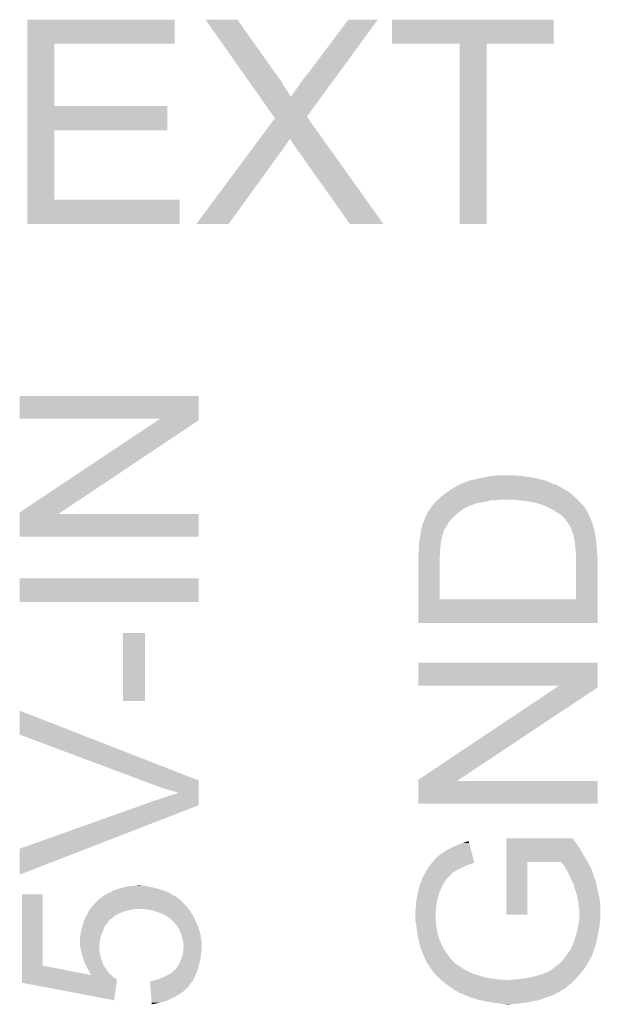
# Model space of a CAD drawing. Extents: x -9 to 122, y -9 to 65.
# Tile 6 of 256: x 12.74 to 16.44, y -1.81 to 4.46. Entities that reach past the tile are written whole.
import ezdxf

# ---------------------------------------------------------------- set-up
doc = ezdxf.new("R2010")
doc.units = 0
doc.layers.add('CLICKER_4_FOR_R7FA4M2A_V100_GTO', color=12, linetype='CONTINUOUS')

msp = doc.modelspace()

# ---------------------------------------------------------------- linework, layer by layer
at = {"layer": 'CLICKER_4_FOR_R7FA4M2A_V100_GTO'}
for points in [[(12.788918, 4.30276), (12.78892, 4.455138), (13.728678, 4.30276), (13.7287, 4.455138)], [(12.78892, 4.455138), (12.788922, 4.45516), (13.7287, 4.455138), (12.788922, 4.45516)], [(13.924328, 4.455152), (13.924322, 4.45516), (14.127484, 4.455152), (13.924322, 4.45516)], [(14.158704, 4.122416), (13.924328, 4.455152), (14.3637, 4.122416), (14.127484, 4.455152)], [(14.57452, 4.10972), (14.83358, 4.455124), (14.768532, 4.10972), (15.021534, 4.455124)], [(14.83358, 4.455124), (14.833608, 4.45516), (15.021534, 4.455124), (14.833608, 4.45516)], [(15.113, 4.302782), (15.11302, 4.455138), (16.141678, 4.302782), (16.1417, 4.455138)], [(15.11302, 4.455138), (15.113022, 4.45516), (16.1417, 4.455138), (15.113022, 4.45516)], [(12.788912, 3.90652), (12.788918, 4.302738), (12.961642, 3.90652), (12.96162, 4.302738)], [(12.788918, 4.302738), (12.788918, 4.30276), (12.96162, 4.302738), (13.728678, 4.30276)], [(15.542238, 4.30276), (15.113, 4.302782), (16.141678, 4.30276), (16.141678, 4.302782)], [(15.54224, 4.302738), (15.542238, 4.30276), (15.71498, 4.302738), (16.141678, 4.30276)], [(15.54226, 3.154702), (15.54224, 4.302738), (15.714958, 3.154702), (15.71498, 4.302738)], [(14.160494, 4.119874), (14.158704, 4.122416), (14.363714, 4.119874), (14.3637, 4.122416)], [(14.162284, 4.117334), (14.160494, 4.119874), (14.368782, 4.117334), (14.363714, 4.119874)], [(14.165858, 4.11226), (14.162284, 4.117334), (14.371322, 4.11226), (14.368782, 4.117334)], [(14.171228, 4.104638), (14.165858, 4.11226), (14.378942, 4.104638), (14.371322, 4.11226)], [(14.183748, 4.086862), (14.171228, 4.104638), (14.3891, 4.086862), (14.378942, 4.104638)], [(14.199852, 4.064), (14.183748, 4.086862), (14.406882, 4.064), (14.3891, 4.086862)], [(14.53134, 4.05638), (14.55166, 4.08178), (14.72946, 4.05638), (14.748066, 4.08178)], [(14.55166, 4.08178), (14.57452, 4.10972), (14.748066, 4.08178), (14.768532, 4.10972)], [(14.219534, 4.036058), (14.199852, 4.064), (14.422122, 4.036058), (14.406882, 4.064)], [(14.237422, 4.010662), (14.219534, 4.036058), (14.4399, 4.010662), (14.422122, 4.036058)], [(14.49832, 4.00812), (14.51356, 4.02844), (14.69411, 4.00812), (14.708994, 4.02844)], [(14.51356, 4.02844), (14.53134, 4.05638), (14.708994, 4.02844), (14.72946, 4.05638)], [(14.255316, 3.98526), (14.237422, 4.010662), (14.45514, 3.98526), (14.4399, 4.010662)], [(14.269614, 3.96496), (14.255316, 3.98526), (14.46786, 3.96496), (14.45514, 3.98526)], [(14.359096, 3.837926), (14.269614, 3.96496), (14.569448, 3.837926), (14.662498, 3.96496)], [(14.46786, 3.96496), (14.47038, 3.96748), (14.662498, 3.96496), (14.664342, 3.96748)], [(14.47038, 3.96748), (14.48562, 3.99034), (14.664342, 3.96748), (14.681088, 3.99034)], [(14.48562, 3.99034), (14.49832, 4.00812), (14.681088, 3.99034), (14.69411, 4.00812)], [(12.78891, 3.75158), (12.788912, 3.906498), (13.680418, 3.75158), (13.68044, 3.906498)], [(12.788912, 3.906498), (12.788912, 3.90652), (13.68044, 3.906498), (12.961642, 3.90652)], [(14.268036, 3.6957), (14.366232, 3.827794), (14.670956, 3.6957), (14.57668, 3.827794)], [(14.366232, 3.827794), (14.359096, 3.837926), (14.57668, 3.827794), (14.569448, 3.837926)], [(12.788902, 3.30962), (12.78891, 3.751558), (12.961642, 3.30962), (12.96162, 3.751558)], [(12.78891, 3.751558), (12.78891, 3.75158), (12.96162, 3.751558), (13.680418, 3.75158)], [(14.220832, 3.6322), (14.241602, 3.66014), (14.41704, 3.6322), (14.43736, 3.66014)], [(14.241602, 3.66014), (14.252932, 3.67538), (14.43736, 3.66014), (14.447522, 3.67538)], [(14.252932, 3.67538), (14.262374, 3.688082), (14.447522, 3.67538), (14.45514, 3.688082)], [(14.262374, 3.688082), (14.26803, 3.695692), (14.45514, 3.688082), (14.460216, 3.695692)], [(14.26803, 3.695692), (14.268036, 3.6957), (14.460216, 3.695692), (14.46275, 3.6957)], [(14.48054, 3.66776), (14.46275, 3.6957), (14.690896, 3.66776), (14.670956, 3.6957)], [(14.49832, 3.64236), (14.48054, 3.66776), (14.709024, 3.64236), (14.690896, 3.66776)], [(14.505938, 3.632202), (14.49832, 3.64236), (14.716274, 3.632202), (14.709024, 3.64236)], [(13.865886, 3.154716), (14.20195, 3.6068), (14.071616, 3.154716), (14.39926, 3.6068)], [(14.20195, 3.6068), (14.209504, 3.61696), (14.39926, 3.6068), (14.40688, 3.61696)], [(14.209504, 3.61696), (14.220832, 3.6322), (14.40688, 3.61696), (14.41704, 3.6322)], [(14.50848, 3.624584), (14.505938, 3.632202), (14.72171, 3.624584), (14.716274, 3.632202)], [(14.516098, 3.616962), (14.50848, 3.624584), (14.72715, 3.616962), (14.72171, 3.624584)], [(14.843756, 3.154688), (14.516098, 3.616962), (15.057074, 3.154688), (14.72715, 3.616962)], [(12.7889, 3.154702), (12.788902, 3.309598), (13.759158, 3.154702), (13.75918, 3.309598)], [(12.788902, 3.309598), (12.788902, 3.30962), (13.75918, 3.309598), (12.961642, 3.30962)], [(13.759158, 3.15468), (12.7889, 3.154702), (13.759158, 3.15468), (13.759158, 3.154702)], [(14.07159, 3.15468), (13.865886, 3.154716), (14.07159, 3.15468), (14.071616, 3.154716)], [(15.057078, 3.15468), (15.057074, 3.154688), (15.057078, 3.15468), (14.843756, 3.154688)], [(15.714958, 3.15468), (15.54226, 3.154702), (15.714958, 3.15468), (15.714958, 3.154702)], [(12.74064, 1.915182), (12.74066, 2.059918), (13.881092, 1.915182), (13.8811, 2.059918)], [(12.74066, 2.059918), (12.740662, 2.05994), (13.8811, 2.059918), (12.740662, 2.05994)], [(13.637188, 1.91516), (12.74064, 1.915182), (13.881092, 1.91516), (13.881092, 1.915182)], [(12.740648, 1.318264), (13.62192, 1.904996), (13.002314, 1.318264), (13.881092, 1.904996)], [(13.62192, 1.904996), (13.637188, 1.91516), (13.881092, 1.904996), (13.881092, 1.91516)], [(15.55532, 1.501138), (15.572744, 1.50876), (16.13408, 1.501138), (16.116934, 1.50876)], [(15.572744, 1.50876), (15.575286, 1.508766), (16.116934, 1.50876), (16.116922, 1.508766)], [(15.575286, 1.508766), (15.577824, 1.5113), (16.116922, 1.508766), (16.11122, 1.5113)], [(15.577824, 1.5113), (15.58544, 1.513838), (16.11122, 1.5113), (16.105298, 1.513838)], [(15.58544, 1.513838), (15.595602, 1.51638), (16.105298, 1.513838), (16.099366, 1.51638)], [(15.595602, 1.51638), (15.600682, 1.51892), (16.099366, 1.51638), (16.093438, 1.51892)], [(15.600682, 1.51892), (15.605758, 1.521458), (16.093438, 1.51892), (16.085822, 1.521458)], [(15.605758, 1.521458), (15.605762, 1.52146), (16.085822, 1.521458), (16.080746, 1.52146)], [(15.605762, 1.52146), (15.620964, 1.523994), (16.080746, 1.52146), (16.078206, 1.523994)], [(15.620964, 1.523994), (15.621, 1.524), (16.078206, 1.523994), (16.075662, 1.524)], [(15.621, 1.524), (15.6337, 1.52654), (16.075662, 1.524), (16.066138, 1.52654)], [(15.6337, 1.52654), (15.65402, 1.53162), (16.066138, 1.52654), (16.047086, 1.53162)], [(15.65402, 1.53162), (15.66291, 1.53416), (16.047086, 1.53162), (16.03756, 1.53416)], [(15.66291, 1.53416), (15.671802, 1.5367), (16.03756, 1.53416), (16.024014, 1.5367)], [(15.671802, 1.5367), (15.692118, 1.53924), (16.024014, 1.5367), (16.010466, 1.53924)], [(15.692118, 1.53924), (15.703548, 1.54178), (16.010466, 1.53924), (15.996918, 1.54178)], [(15.703548, 1.54178), (15.72641, 1.54686), (15.996918, 1.54178), (15.95882, 1.54686)], [(15.72641, 1.54686), (15.737842, 1.5494), (15.95882, 1.54686), (15.94104, 1.5494)], [(15.737842, 1.5494), (15.76324, 1.55194), (15.94104, 1.5494), (15.92326, 1.55194)], [(15.76324, 1.55194), (15.788638, 1.55448), (15.92326, 1.55194), (15.89278, 1.55448)], [(15.4505, 1.437638), (15.46097, 1.445254), (16.250922, 1.437638), (16.243306, 1.445254)], [(15.46097, 1.445254), (15.46098, 1.44526), (16.243306, 1.445254), (16.240764, 1.44526)], [(15.46098, 1.44526), (15.486656, 1.463038), (16.240764, 1.44526), (16.215362, 1.463038)], [(15.486656, 1.463038), (15.493998, 1.46812), (16.215362, 1.463038), (16.206046, 1.46812)], [(15.493998, 1.46812), (15.532102, 1.49098), (16.206046, 1.46812), (16.16414, 1.49098)], [(15.532102, 1.49098), (15.537908, 1.49352), (16.16414, 1.49098), (16.159482, 1.49352)], [(15.537908, 1.49352), (15.55532, 1.501138), (16.159482, 1.49352), (16.13408, 1.501138)], [(15.38224, 1.37668), (15.38732, 1.38176), (15.651482, 1.37668), (15.68196, 1.38176)], [(15.38732, 1.38176), (15.389012, 1.3843), (15.68196, 1.38176), (15.6972, 1.3843)], [(15.389012, 1.3843), (15.392402, 1.389382), (15.6972, 1.3843), (15.72007, 1.389382)], [(15.392402, 1.389382), (15.398326, 1.39446), (15.72007, 1.389382), (15.742922, 1.39446)], [(15.398326, 1.39446), (15.401288, 1.397), (15.7607, 1.39446), (15.78102, 1.397)], [(15.401288, 1.397), (15.404252, 1.39954), (15.78102, 1.397), (15.798802, 1.39954)], [(15.404252, 1.39954), (15.41018, 1.40462), (16.2941, 1.39954), (16.28902, 1.40462)], [(15.41018, 1.40462), (15.421612, 1.414782), (16.28902, 1.40462), (16.278858, 1.414782)], [(15.421612, 1.414782), (15.433038, 1.424938), (16.278858, 1.414782), (16.266672, 1.424938)], [(15.433038, 1.424938), (15.436532, 1.42748), (16.266672, 1.424938), (16.26362, 1.42748)], [(15.436532, 1.42748), (15.4505, 1.437638), (16.26362, 1.42748), (16.250922, 1.437638)], [(15.93088, 1.39446), (15.8877, 1.39954), (16.29918, 1.39446), (16.2941, 1.39954)], [(15.96898, 1.38938), (15.93088, 1.39446), (16.30426, 1.38938), (16.29918, 1.39446)], [(16.002, 1.3843), (15.96898, 1.38938), (16.30934, 1.3843), (16.30426, 1.38938)], [(16.0274, 1.37922), (16.002, 1.3843), (16.31442, 1.37922), (16.30934, 1.3843)], [(16.037558, 1.37668), (16.0274, 1.37922), (16.31696, 1.37668), (16.31442, 1.37922)], [(12.740646, 1.3081), (12.740648, 1.318264), (12.987092, 1.3081), (13.002314, 1.318264)], [(15.330514, 1.30048), (15.340214, 1.31826), (15.51686, 1.30048), (15.53718, 1.31826)], [(15.340214, 1.31826), (15.3416, 1.3208), (15.53718, 1.31826), (15.540228, 1.3208)], [(15.3416, 1.3208), (15.348064, 1.33096), (15.540228, 1.3208), (15.552422, 1.33096)], [(15.348064, 1.33096), (15.349684, 1.333504), (15.552422, 1.33096), (15.560042, 1.333504)], [(15.349684, 1.333504), (15.35453, 1.34112), (15.560042, 1.333504), (15.567666, 1.34112)], [(15.35453, 1.34112), (15.354532, 1.341122), (15.567666, 1.34112), (15.570204, 1.341122)], [(15.354532, 1.341122), (15.35938, 1.34874), (15.570204, 1.341122), (15.583534, 1.34874)], [(15.35938, 1.34874), (15.361412, 1.35128), (15.583534, 1.34874), (15.58798, 1.35128)], [(15.361412, 1.35128), (15.36954, 1.36144), (15.58798, 1.35128), (15.608302, 1.36144)], [(15.36954, 1.36144), (15.3797, 1.37414), (15.608302, 1.36144), (15.644284, 1.37414)], [(15.3797, 1.37414), (15.38224, 1.37668), (15.644284, 1.37414), (15.651482, 1.37668)], [(16.052804, 1.3716), (16.037558, 1.37668), (16.32204, 1.3716), (16.31696, 1.37668)], [(16.057886, 1.371594), (16.052804, 1.3716), (16.322046, 1.371594), (16.32204, 1.3716)], [(16.060426, 1.36906), (16.057886, 1.371594), (16.32458, 1.36906), (16.322046, 1.371594)], [(16.062964, 1.369058), (16.060426, 1.36906), (16.324582, 1.369058), (16.32458, 1.36906)], [(16.075158, 1.363978), (16.062964, 1.369058), (16.32966, 1.363978), (16.324582, 1.369058)], [(16.09344, 1.35636), (16.075158, 1.363978), (16.335374, 1.35636), (16.32966, 1.363978)], [(16.12138, 1.34366), (16.09344, 1.35636), (16.344898, 1.34366), (16.335374, 1.35636)], [(16.121388, 1.343656), (16.12138, 1.34366), (16.3449, 1.343656), (16.344898, 1.34366)], [(16.129858, 1.338574), (16.121388, 1.343656), (16.344906, 1.338574), (16.3449, 1.343656)], [(16.138318, 1.333498), (16.129858, 1.338574), (16.349982, 1.333498), (16.344906, 1.338574)], [(16.14678, 1.32842), (16.138318, 1.333498), (16.35303, 1.32842), (16.349982, 1.333498)], [(16.158972, 1.3208), (16.14678, 1.32842), (16.3576, 1.3208), (16.35303, 1.32842)], [(16.1671, 1.31572), (16.158972, 1.3208), (16.36014, 1.31572), (16.3576, 1.3208)], [(12.74064, 1.163342), (12.740646, 1.308078), (13.881078, 1.163342), (13.8811, 1.308078)], [(12.740646, 1.308078), (12.740646, 1.3081), (13.8811, 1.308078), (12.987092, 1.3081)], [(15.306042, 1.242062), (15.311684, 1.25476), (15.465598, 1.242062), (15.47368, 1.25476)], [(15.311684, 1.25476), (15.3162, 1.26492), (15.47368, 1.25476), (15.481808, 1.26492)], [(15.3162, 1.26492), (15.32174, 1.28016), (15.481808, 1.26492), (15.494, 1.28016)], [(15.32174, 1.28016), (15.32636, 1.292862), (15.494, 1.28016), (15.508288, 1.292862)], [(15.32636, 1.292862), (15.330514, 1.30048), (15.508288, 1.292862), (15.51686, 1.30048)], [(16.18488, 1.305558), (16.1671, 1.31572), (16.365222, 1.305558), (16.36014, 1.31572)], [(16.202666, 1.28778), (16.18488, 1.305558), (16.37411, 1.28778), (16.365222, 1.305558)], [(16.205204, 1.287772), (16.202666, 1.28778), (16.374114, 1.287772), (16.37411, 1.28778)], [(16.207016, 1.285238), (16.205204, 1.287772), (16.37538, 1.285238), (16.374114, 1.287772)], [(16.2179, 1.27), (16.207016, 1.285238), (16.38046, 1.27), (16.37538, 1.285238)], [(16.224252, 1.26238), (16.2179, 1.27), (16.383, 1.26238), (16.38046, 1.27)], [(16.230602, 1.254758), (16.224252, 1.26238), (16.385772, 1.254758), (16.383, 1.26238)], [(16.24076, 1.23698), (16.230602, 1.254758), (16.392236, 1.23698), (16.385772, 1.254758)], [(15.294726, 1.186184), (15.29611, 1.193804), (15.43812, 1.186184), (15.438122, 1.193804)], [(15.29611, 1.193804), (15.297034, 1.19888), (15.438122, 1.193804), (15.44066, 1.19888)], [(15.297034, 1.19888), (15.29842, 1.206502), (15.44066, 1.19888), (15.444816, 1.206502)], [(15.29842, 1.206502), (15.298424, 1.216666), (15.444816, 1.206502), (15.45036, 1.216666)], [(15.298424, 1.216666), (15.3035, 1.224284), (15.45036, 1.216666), (15.454516, 1.224284)], [(15.3035, 1.224284), (15.303862, 1.22682), (15.454516, 1.224284), (15.4559, 1.22682)], [(15.303862, 1.22682), (15.306042, 1.242062), (15.4559, 1.22682), (15.465598, 1.242062)], [(16.242454, 1.23444), (16.24076, 1.23698), (16.393158, 1.23444), (16.392236, 1.23698)], [(16.25092, 1.22174), (16.242454, 1.23444), (16.396624, 1.22174), (16.393158, 1.23444)], [(16.256, 1.2065), (16.25092, 1.22174), (16.40078, 1.2065), (16.396624, 1.22174)], [(16.256002, 1.206498), (16.256, 1.2065), (16.40078, 1.206498), (16.40078, 1.2065)], [(16.257018, 1.203956), (16.256002, 1.206498), (16.400782, 1.203956), (16.40078, 1.206498)], [(16.26108, 1.193802), (16.257018, 1.203956), (16.405858, 1.193802), (16.400782, 1.203956)], [(16.261084, 1.193796), (16.26108, 1.193802), (16.40586, 1.193796), (16.405858, 1.193802)], [(16.263624, 1.186178), (16.261084, 1.193796), (16.40586, 1.186178), (16.40586, 1.193796)], [(13.881078, 1.16332), (12.74064, 1.163342), (13.881078, 1.16332), (13.881078, 1.163342)], [(15.28445, 1.122682), (15.28826, 1.14554), (15.42288, 1.122682), (15.427036, 1.14554)], [(15.28826, 1.14554), (15.28904, 1.15062), (15.427036, 1.14554), (15.42796, 1.15062)], [(15.28904, 1.15062), (15.292166, 1.170938), (15.42796, 1.15062), (15.43304, 1.170938)], [(15.292166, 1.170938), (15.29334, 1.17856), (15.43304, 1.170938), (15.435578, 1.17856)], [(15.29334, 1.17856), (15.294726, 1.186184), (15.435578, 1.17856), (15.43812, 1.186184)], [(16.266162, 1.183636), (16.263624, 1.186178), (16.40586, 1.183636), (16.40586, 1.186178)], [(16.267686, 1.176018), (16.266162, 1.183636), (16.40586, 1.176018), (16.40586, 1.183636)], [(16.27124, 1.15824), (16.267686, 1.176018), (16.409812, 1.15824), (16.40586, 1.176018)], [(16.272088, 1.153158), (16.27124, 1.15824), (16.41094, 1.153158), (16.409812, 1.15824)], [(16.27632, 1.127762), (16.272088, 1.153158), (16.41348, 1.127762), (16.41094, 1.153158)], [(15.28064, 1.05156), (15.282332, 1.07188), (15.4178, 1.05156), (15.4178, 1.07188)], [(15.282332, 1.07188), (15.28318, 1.082038), (15.4178, 1.07188), (15.41925, 1.082038)], [(15.28318, 1.115062), (15.28445, 1.122682), (15.422292, 1.115062), (15.42288, 1.122682)], [(15.28318, 1.08966), (15.28318, 1.115062), (15.42034, 1.08966), (15.422292, 1.115062)], [(15.28318, 1.082038), (15.28318, 1.08966), (15.41925, 1.082038), (15.42034, 1.08966)], [(16.276322, 1.12776), (16.27632, 1.127762), (16.41348, 1.12776), (16.41348, 1.127762)], [(16.2814, 1.07188), (16.276322, 1.12776), (16.41778, 1.07188), (16.41348, 1.12776)], [(16.282418, 1.06172), (16.2814, 1.07188), (16.41856, 1.06172), (16.41778, 1.07188)], [(15.280642, 1.049022), (15.28064, 1.05156), (15.4178, 1.049022), (15.4178, 1.05156)], [(15.280642, 1.028698), (15.280642, 1.049022), (15.41526, 1.028698), (15.4178, 1.049022)], [(15.280654, 0.764562), (15.280642, 1.028698), (15.41526, 0.764562), (15.41526, 1.028698)], [(16.28394, 1.046482), (16.282418, 1.06172), (16.419576, 1.046482), (16.41856, 1.06172)], [(16.283918, 0.76454), (16.283938, 1.023622), (16.421086, 0.76454), (16.4211, 1.023622)], [(16.283938, 1.023622), (16.28394, 1.046482), (16.4211, 1.023622), (16.419576, 1.046482)], [(12.74064, 0.746782), (12.74066, 0.899138), (13.881078, 0.746782), (13.8811, 0.899138)], [(12.74066, 0.899138), (12.740662, 0.89916), (13.8811, 0.899138), (12.740662, 0.89916)], [(15.280654, 0.76454), (15.280654, 0.764562), (16.283918, 0.76454), (15.41526, 0.764562)], [(15.28066, 0.614682), (15.280654, 0.76454), (16.421078, 0.614682), (16.421086, 0.76454)], [(13.881078, 0.74676), (12.74064, 0.746782), (13.881078, 0.74676), (13.881078, 0.746782)], [(16.421078, 0.61468), (15.28066, 0.614682), (16.421078, 0.61468), (16.421078, 0.614682)], [(13.3985, 0.116862), (13.39852, 0.551158), (13.538178, 0.116862), (13.5382, 0.551158)], [(13.39852, 0.551158), (13.398522, 0.55118), (13.5382, 0.551158), (13.398522, 0.55118)], [(15.28064, 0.215922), (15.28066, 0.360658), (16.421092, 0.215922), (16.4211, 0.360658)], [(15.28066, 0.360658), (15.280662, 0.36068), (16.4211, 0.360658), (15.280662, 0.36068)], [(16.177188, 0.2159), (15.28064, 0.215922), (16.421092, 0.2159), (16.421092, 0.215922)], [(15.280648, -0.383536), (16.158186, 0.203196), (15.538558, -0.383536), (16.421092, 0.203196)], [(16.158186, 0.203196), (16.177188, 0.2159), (16.421092, 0.203196), (16.421092, 0.2159)], [(13.538178, 0.11684), (13.3985, 0.116862), (13.538178, 0.11684), (13.538178, 0.116862)], [(12.74064, -0.096504), (12.74067, 0.055868), (13.1316, -0.096504), (12.74067, 0.055868)], [(13.521216, -0.388636), (12.74064, -0.096504), (13.8811, -0.388636), (13.1316, -0.096504)], [(13.56868, -0.4064), (13.521216, -0.388636), (13.881098, -0.4064), (13.8811, -0.388636)], [(13.60424, -0.4191), (13.56868, -0.4064), (13.881096, -0.4191), (13.881098, -0.4064)], [(13.63726, -0.4318), (13.60424, -0.4191), (13.881096, -0.4318), (13.881096, -0.4191)], [(13.66774, -0.44196), (13.63726, -0.4318), (13.881094, -0.44196), (13.881096, -0.4318)], [(15.28064, -0.535918), (15.280646, -0.391182), (16.421078, -0.535918), (16.4211, -0.391182)], [(15.280646, -0.39116), (15.280648, -0.383536), (15.527092, -0.39116), (15.538558, -0.383536)], [(15.280646, -0.391182), (15.280646, -0.39116), (16.4211, -0.391182), (15.527092, -0.39116)], [(13.62964, -0.508002), (13.65758, -0.49784), (13.881088, -0.508002), (13.88109, -0.49784)], [(13.65758, -0.49784), (13.68806, -0.48768), (13.88109, -0.49784), (13.88109, -0.48768)], [(13.69568, -0.44958), (13.66774, -0.44196), (13.881094, -0.44958), (13.881094, -0.44196)], [(13.68806, -0.48768), (13.753952, -0.46736), (13.88109, -0.48768), (13.881092, -0.46736)], [(13.72108, -0.4572), (13.69568, -0.44958), (13.881092, -0.4572), (13.881094, -0.44958)], [(13.738858, -0.462278), (13.72108, -0.4572), (13.881092, -0.462278), (13.881092, -0.4572)], [(13.749016, -0.467358), (13.738858, -0.462278), (13.881092, -0.467358), (13.881092, -0.462278)], [(13.753952, -0.46736), (13.749016, -0.467358), (13.881092, -0.46736), (13.881092, -0.467358)], [(12.740656, -0.822956), (13.518704, -0.546104), (13.16663, -0.822956), (13.881086, -0.546104)], [(13.518704, -0.546104), (13.568684, -0.52832), (13.881086, -0.546104), (13.881086, -0.52832)], [(13.568684, -0.52832), (13.571226, -0.528314), (13.881086, -0.52832), (13.881086, -0.528314)], [(13.571226, -0.528314), (13.573764, -0.525778), (13.881086, -0.528314), (13.881086, -0.525778)], [(13.573764, -0.525778), (13.578842, -0.52324), (13.881086, -0.525778), (13.881088, -0.52324)], [(13.578842, -0.52324), (13.59408, -0.518162), (13.881088, -0.52324), (13.881088, -0.518162)], [(13.59408, -0.518162), (13.604238, -0.51562), (13.881088, -0.518162), (13.881088, -0.51562)], [(13.604238, -0.51562), (13.62964, -0.508002), (13.881088, -0.51562), (13.881088, -0.508002)], [(16.421078, -0.53594), (15.28064, -0.535918), (16.421078, -0.53594), (16.421078, -0.535918)], [(15.48892, -0.81788), (15.52194, -0.80264), (15.611868, -0.81788), (15.60792, -0.80264)], [(15.52194, -0.80264), (15.560038, -0.7874), (15.60792, -0.80264), (15.603972, -0.7874)], [(15.560038, -0.7874), (15.600686, -0.774722), (15.603972, -0.7874), (15.600686, -0.774722)], [(15.839458, -0.828038), (15.83946, -0.79756), (16.311878, -0.828038), (16.29156, -0.79756)], [(15.83946, -0.756926), (15.839462, -0.75692), (16.261086, -0.756926), (15.839462, -0.75692)], [(15.83946, -0.75946), (15.83946, -0.756926), (16.26362, -0.75946), (16.261086, -0.756926)], [(15.83946, -0.762), (15.83946, -0.75946), (16.26616, -0.762), (16.26362, -0.75946)], [(15.83946, -0.77724), (15.83946, -0.762), (16.27632, -0.77724), (16.26616, -0.762)], [(15.83946, -0.79756), (15.83946, -0.77724), (16.29156, -0.79756), (16.27632, -0.77724)], [(12.74064, -0.988028), (12.740656, -0.822956), (12.74064, -0.988028), (13.16663, -0.822956)], [(15.387322, -0.886458), (15.415262, -0.863596), (15.629632, -0.886458), (15.62371, -0.863596)], [(15.415262, -0.863596), (15.417806, -0.858518), (15.62371, -0.863596), (15.622394, -0.858518)], [(15.417806, -0.858518), (15.427962, -0.853438), (15.622394, -0.858518), (15.621078, -0.853438)], [(15.427962, -0.853438), (15.4432, -0.84328), (15.621078, -0.853438), (15.618448, -0.84328)], [(15.4432, -0.84328), (15.46352, -0.830582), (15.618448, -0.84328), (15.615158, -0.830582)], [(15.46352, -0.830582), (15.48892, -0.81788), (15.615158, -0.830582), (15.611868, -0.81788)], [(15.839454, -0.9017), (15.839456, -0.8636), (16.35506, -0.9017), (16.3322, -0.8636)], [(15.839456, -0.8636), (15.839458, -0.828038), (16.3322, -0.8636), (16.311878, -0.828038)], [(15.33906, -0.94996), (15.34668, -0.93726), (15.54226, -0.94996), (15.570834, -0.93726)], [(15.34668, -0.93726), (15.352776, -0.92964), (15.570834, -0.93726), (15.58798, -0.92964)], [(15.352776, -0.92964), (15.358872, -0.92202), (15.58798, -0.92964), (15.605762, -0.92202)], [(15.358872, -0.92202), (15.364966, -0.914402), (15.605762, -0.92202), (15.628618, -0.914402)], [(15.364966, -0.914402), (15.364968, -0.9144), (15.628618, -0.914402), (15.633678, -0.9144)], [(15.364968, -0.9144), (15.366982, -0.911882), (15.633678, -0.9144), (15.6337, -0.911882)], [(15.366982, -0.911882), (15.367, -0.91186), (15.6337, -0.911882), (15.636212, -0.91186)], [(15.367, -0.91186), (15.387322, -0.886458), (15.636212, -0.91186), (15.629632, -0.886458)], [(15.83944, -1.242038), (15.839454, -0.906802), (15.974038, -1.242038), (15.97406, -0.906802)], [(15.839454, -0.90678), (15.839454, -0.9017), (16.357918, -0.90678), (16.35506, -0.9017)], [(15.839454, -0.906802), (15.839454, -0.90678), (15.97406, -0.906802), (16.187414, -0.90678)], [(16.205198, -0.92456), (16.187414, -0.90678), (16.36792, -0.92456), (16.357918, -0.90678)], [(16.215078, -0.94234), (16.205198, -0.92456), (16.37792, -0.94234), (16.36792, -0.92456)], [(15.30858, -1.003302), (15.314384, -0.993142), (15.471138, -1.003302), (15.483838, -0.993142)], [(15.314384, -0.993142), (15.31874, -0.98552), (15.483838, -0.993142), (15.489554, -0.98552)], [(15.31874, -0.98552), (15.32015, -0.982982), (15.489554, -0.98552), (15.491458, -0.982982)], [(15.32015, -0.982982), (15.32297, -0.977904), (15.491458, -0.982982), (15.499072, -0.977904)], [(15.32297, -0.977904), (15.324376, -0.975372), (15.499072, -0.977904), (15.49908, -0.975372)], [(15.324376, -0.975372), (15.33144, -0.96266), (15.49908, -0.975372), (15.5194, -0.96266)], [(15.33144, -0.96266), (15.33906, -0.94996), (15.5194, -0.96266), (15.54226, -0.94996)], [(16.2179, -0.94742), (16.215078, -0.94234), (16.379896, -0.94742), (16.37792, -0.94234)], [(16.23314, -0.97282), (16.2179, -0.94742), (16.389774, -0.97282), (16.379896, -0.94742)], [(16.239916, -0.988064), (16.23314, -0.97282), (16.3957, -0.988064), (16.389774, -0.97282)], [(16.242172, -0.993142), (16.239916, -0.988064), (16.395702, -0.993142), (16.3957, -0.988064)], [(16.2433, -0.99568), (16.242172, -0.993142), (16.396548, -0.99568), (16.395702, -0.993142)], [(16.24965, -1.00838), (16.2433, -0.99568), (16.40078, -1.00838), (16.396548, -0.99568)], [(13.40866, -1.0668), (13.422628, -1.06426), (13.5763, -1.0668), (13.56614, -1.06426)], [(13.422628, -1.06426), (13.436598, -1.06172), (13.56614, -1.06426), (13.54836, -1.06172)], [(13.436598, -1.06172), (13.46454, -1.05918), (13.54836, -1.06172), (13.533122, -1.05918)], [(13.46454, -1.05918), (13.495018, -1.05664), (13.520422, -1.05918), (13.510262, -1.05664)], [(15.281274, -1.084584), (15.287626, -1.05918), (15.42034, -1.084584), (15.433042, -1.05918)], [(15.287626, -1.05918), (15.288262, -1.056638), (15.433042, -1.05918), (15.43463, -1.056638)], [(15.288262, -1.056638), (15.303496, -1.018542), (15.43463, -1.056638), (15.45844, -1.018542)], [(15.303496, -1.018542), (15.3035, -1.018536), (15.45844, -1.018542), (15.458444, -1.018536)], [(15.3035, -1.018536), (15.303502, -1.013456), (15.458444, -1.018536), (15.462676, -1.013456)], [(15.303502, -1.013456), (15.30858, -1.003302), (15.462676, -1.013456), (15.471138, -1.003302)], [(16.25346, -1.016), (16.24965, -1.00838), (16.40459, -1.016), (16.40078, -1.00838)], [(16.25455, -1.01854), (16.25346, -1.016), (16.40586, -1.01854), (16.40459, -1.016)], [(16.259994, -1.031242), (16.25455, -1.01854), (16.41094, -1.031242), (16.40586, -1.01854)], [(16.26108, -1.03378), (16.259994, -1.031242), (16.411364, -1.03378), (16.41094, -1.031242)], [(16.266156, -1.041394), (16.26108, -1.03378), (16.412634, -1.041394), (16.411364, -1.03378)], [(16.26616, -1.043934), (16.266156, -1.041394), (16.413056, -1.043934), (16.412634, -1.041394)], [(16.268694, -1.046474), (16.26616, -1.043934), (16.41348, -1.046474), (16.413056, -1.043934)], [(16.2687, -1.049018), (16.268694, -1.046474), (16.413904, -1.049018), (16.41348, -1.046474)], [(16.27233, -1.06172), (16.2687, -1.049018), (16.41602, -1.06172), (16.413904, -1.049018)], [(16.27886, -1.08458), (16.27233, -1.06172), (16.42092, -1.08458), (16.41602, -1.06172)], [(12.755884, -1.567184), (12.7559, -1.112542), (12.887978, -1.567184), (12.88796, -1.112542)], [(12.7559, -1.112542), (12.755902, -1.11252), (12.88796, -1.112542), (12.755902, -1.11252)], [(13.265572, -1.1303), (13.26896, -1.12776), (13.738858, -1.1303), (13.734288, -1.12776)], [(13.26896, -1.12776), (13.284202, -1.117598), (13.734288, -1.12776), (13.716, -1.117598)], [(13.284202, -1.117598), (13.29944, -1.10744), (13.716, -1.117598), (13.699744, -1.10744)], [(13.29944, -1.10744), (13.306208, -1.104902), (13.699744, -1.10744), (13.69568, -1.104902)], [(13.306208, -1.104902), (13.319762, -1.09982), (13.69568, -1.104902), (13.684248, -1.09982)], [(13.319762, -1.09982), (13.328652, -1.09474), (13.684248, -1.09982), (13.672818, -1.09474)], [(13.328652, -1.09474), (13.337542, -1.08966), (13.672818, -1.09474), (13.657578, -1.08966)], [(13.337542, -1.08966), (13.36802, -1.0795), (13.657578, -1.08966), (13.627098, -1.0795)], [(13.36802, -1.0795), (13.38326, -1.07442), (13.627098, -1.0795), (13.60678, -1.07442)], [(13.38326, -1.07442), (13.40866, -1.0668), (13.60678, -1.07442), (13.5763, -1.0668)], [(15.271024, -1.130298), (15.274834, -1.11252), (15.4051, -1.130298), (15.41018, -1.11252)], [(15.274834, -1.11252), (15.2781, -1.09728), (15.41018, -1.11252), (15.41526, -1.09728)], [(15.2781, -1.09728), (15.280002, -1.089666), (15.41526, -1.09728), (15.420336, -1.089666)], [(15.280002, -1.089666), (15.281274, -1.084584), (15.420336, -1.089666), (15.42034, -1.084584)], [(16.282768, -1.09728), (16.27886, -1.08458), (16.42364, -1.09728), (16.42092, -1.08458)], [(16.28902, -1.117602), (16.282768, -1.09728), (16.428422, -1.117602), (16.42364, -1.09728)], [(16.294736, -1.140462), (16.28902, -1.117602), (16.4338, -1.140462), (16.428422, -1.117602)], [(13.201648, -1.19126), (13.22165, -1.1684), (13.8049, -1.19126), (13.782042, -1.1684)], [(13.22165, -1.1684), (13.228318, -1.16078), (13.782042, -1.1684), (13.776326, -1.16078)], [(13.228318, -1.16078), (13.230856, -1.158242), (13.776326, -1.16078), (13.774422, -1.158242)], [(13.230856, -1.158242), (13.235938, -1.15316), (13.774422, -1.158242), (13.766804, -1.15316)], [(13.235938, -1.15316), (13.23848, -1.15062), (13.766804, -1.15316), (13.765532, -1.15062)], [(13.23848, -1.15062), (13.242268, -1.148094), (13.765532, -1.15062), (13.764266, -1.148094)], [(13.242268, -1.148094), (13.24229, -1.14808), (13.764266, -1.148094), (13.761724, -1.14808)], [(13.24229, -1.14808), (13.2461, -1.14554), (13.761724, -1.14808), (13.758458, -1.14554)], [(13.2461, -1.14554), (13.2588, -1.13538), (13.758458, -1.14554), (13.745392, -1.13538)], [(13.2588, -1.13538), (13.265572, -1.1303), (13.745392, -1.13538), (13.738858, -1.1303)], [(15.26286, -1.19888), (15.26434, -1.181098), (15.393322, -1.19888), (15.39494, -1.181098)], [(15.26434, -1.181098), (15.2654, -1.1684), (15.39494, -1.181098), (15.397248, -1.1684)], [(15.2654, -1.1684), (15.267576, -1.15316), (15.397248, -1.1684), (15.40002, -1.15316)], [(15.267576, -1.15316), (15.27048, -1.132842), (15.40002, -1.15316), (15.404534, -1.132842)], [(15.27048, -1.132842), (15.271024, -1.130298), (15.404534, -1.132842), (15.4051, -1.130298)], [(16.29664, -1.14808), (16.294736, -1.140462), (16.434698, -1.14808), (16.4338, -1.140462)], [(16.29918, -1.17856), (16.29664, -1.14808), (16.438284, -1.17856), (16.434698, -1.14808)], [(16.300198, -1.183642), (16.29918, -1.17856), (16.43888, -1.183642), (16.438284, -1.17856)], [(16.30426, -1.203958), (16.300198, -1.183642), (16.43888, -1.203958), (16.43888, -1.183642)], [(13.1572, -1.264918), (13.165666, -1.24968), (13.329072, -1.264918), (13.347702, -1.24968)], [(13.165666, -1.24968), (13.1699, -1.24206), (13.347702, -1.24968), (13.36167, -1.24206)], [(13.1699, -1.24206), (13.17371, -1.23444), (13.36167, -1.24206), (13.375638, -1.23444)], [(13.17371, -1.23444), (13.18006, -1.221742), (13.375638, -1.23444), (13.408658, -1.221742)], [(13.18006, -1.221742), (13.184822, -1.21412), (13.408658, -1.221742), (13.43914, -1.21412)], [(13.184822, -1.21412), (13.189584, -1.2065), (13.43914, -1.21412), (13.477238, -1.2065)], [(13.189584, -1.2065), (13.19276, -1.201418), (13.815786, -1.2065), (13.812156, -1.201418)], [(13.19276, -1.201418), (13.201648, -1.19126), (13.812156, -1.201418), (13.8049, -1.19126)], [(13.5509, -1.20904), (13.530578, -1.2065), (13.8176, -1.20904), (13.815786, -1.2065)], [(13.591538, -1.21666), (13.5509, -1.20904), (13.823044, -1.21666), (13.8176, -1.20904)], [(13.619988, -1.22682), (13.591538, -1.21666), (13.8303, -1.22682), (13.823044, -1.21666)], [(13.6271, -1.22936), (13.619988, -1.22682), (13.831888, -1.22936), (13.8303, -1.22682)], [(13.655038, -1.23952), (13.6271, -1.22936), (13.838238, -1.23952), (13.831888, -1.22936)], [(13.668758, -1.24714), (13.655038, -1.23952), (13.842998, -1.24714), (13.838238, -1.23952)], [(13.6779, -1.252218), (13.668758, -1.24714), (13.84582, -1.252218), (13.842998, -1.24714)], [(13.69568, -1.26492), (13.6779, -1.252218), (13.852878, -1.26492), (13.84582, -1.252218)], [(15.26032, -1.221738), (15.26286, -1.211578), (15.391422, -1.221738), (15.392204, -1.211578)], [(15.26032, -1.242058), (15.26032, -1.221738), (15.38986, -1.242058), (15.391422, -1.221738)], [(15.26032, -1.259842), (15.26032, -1.242058), (15.389862, -1.259842), (15.38986, -1.242058)], [(15.26286, -1.20904), (15.26286, -1.19888), (15.3924, -1.20904), (15.393322, -1.19888)], [(15.26286, -1.211578), (15.26286, -1.20904), (15.392204, -1.211578), (15.3924, -1.20904)], [(15.974038, -1.24206), (15.83944, -1.242038), (15.974038, -1.24206), (15.974038, -1.242038)], [(16.30426, -1.27254), (16.30426, -1.203958), (16.43888, -1.27254), (16.43888, -1.203958)], [(13.13926, -1.318262), (13.145608, -1.29794), (13.28166, -1.318262), (13.2969, -1.29794)], [(13.145608, -1.29794), (13.149578, -1.28524), (13.2969, -1.29794), (13.30706, -1.28524)], [(13.149578, -1.28524), (13.153386, -1.275082), (13.30706, -1.28524), (13.31468, -1.275082)], [(13.153386, -1.275082), (13.154338, -1.272546), (13.31468, -1.275082), (13.317214, -1.272546)], [(13.154338, -1.272546), (13.15434, -1.27254), (13.317214, -1.272546), (13.319754, -1.27254)], [(13.15434, -1.27254), (13.1572, -1.264918), (13.319754, -1.27254), (13.329072, -1.264918)], [(13.70076, -1.269998), (13.69568, -1.26492), (13.8557, -1.269998), (13.852878, -1.26492)], [(13.700764, -1.27), (13.70076, -1.269998), (13.8557, -1.27), (13.8557, -1.269998)], [(13.705836, -1.272538), (13.700764, -1.27), (13.856716, -1.272538), (13.8557, -1.27)], [(13.708382, -1.275082), (13.705836, -1.272538), (13.857734, -1.275082), (13.856716, -1.272538)], [(13.72108, -1.29032), (13.708382, -1.275082), (13.863828, -1.29032), (13.857734, -1.275082)], [(13.72616, -1.2954), (13.72108, -1.29032), (13.86586, -1.2954), (13.863828, -1.29032)], [(13.733778, -1.30302), (13.72616, -1.2954), (13.869672, -1.30302), (13.86586, -1.2954)], [(13.746712, -1.320802), (13.733778, -1.30302), (13.878562, -1.320802), (13.869672, -1.30302)], [(15.26032, -1.267464), (15.26032, -1.259842), (15.3924, -1.267464), (15.389862, -1.259842)], [(15.26032, -1.275082), (15.26032, -1.267464), (15.3924, -1.275082), (15.3924, -1.267464)], [(15.2654, -1.303022), (15.26032, -1.275082), (15.3924, -1.303022), (15.3924, -1.275082)], [(15.269046, -1.33096), (15.2654, -1.303022), (15.39748, -1.33096), (15.3924, -1.303022)], [(16.29664, -1.3208), (16.302354, -1.29032), (16.432528, -1.3208), (16.43634, -1.29032)], [(16.302354, -1.29032), (16.30426, -1.280158), (16.43634, -1.29032), (16.43779, -1.280158)], [(16.30426, -1.280158), (16.30426, -1.27254), (16.43779, -1.280158), (16.43888, -1.27254)], [(13.12672, -1.374138), (13.131376, -1.346198), (13.2588, -1.374138), (13.2715, -1.346198)], [(13.12672, -1.374142), (13.12672, -1.374138), (13.2588, -1.374142), (13.2588, -1.374138)], [(13.12672, -1.386838), (13.12672, -1.374142), (13.256078, -1.386838), (13.2588, -1.374142)], [(13.131376, -1.346198), (13.1318, -1.343658), (13.2715, -1.346198), (13.272422, -1.343658)], [(13.1318, -1.343658), (13.13688, -1.32588), (13.272422, -1.343658), (13.278888, -1.32588)], [(13.13688, -1.32588), (13.13926, -1.318262), (13.278888, -1.32588), (13.28166, -1.318262)], [(13.754098, -1.33096), (13.746712, -1.320802), (13.881332, -1.33096), (13.878562, -1.320802)], [(13.762182, -1.34874), (13.754098, -1.33096), (13.88618, -1.34874), (13.881332, -1.33096)], [(13.7668, -1.358898), (13.762182, -1.34874), (13.88872, -1.358898), (13.88618, -1.34874)], [(13.772342, -1.37922), (13.7668, -1.358898), (13.8938, -1.37922), (13.88872, -1.358898)], [(15.27302, -1.36144), (15.269046, -1.33096), (15.40256, -1.36144), (15.39748, -1.33096)], [(15.279118, -1.391922), (15.27302, -1.36144), (15.41018, -1.391922), (15.40256, -1.36144)], [(16.281986, -1.37922), (16.28902, -1.35636), (16.4211, -1.37922), (16.425912, -1.35636)], [(16.28902, -1.35636), (16.294462, -1.330958), (16.425912, -1.35636), (16.43126, -1.330958)], [(16.294462, -1.330958), (16.29664, -1.3208), (16.43126, -1.330958), (16.432528, -1.3208)], [(13.12418, -1.396998), (13.12672, -1.386838), (13.253902, -1.396998), (13.256078, -1.386838)], [(13.12418, -1.4097), (13.12418, -1.396998), (13.25118, -1.4097), (13.253902, -1.396998)], [(13.12418, -1.430022), (13.12418, -1.4097), (13.24864, -1.430022), (13.25118, -1.4097)], [(13.12418, -1.435098), (13.12418, -1.430022), (13.24864, -1.435098), (13.24864, -1.430022)], [(13.12672, -1.452878), (13.12418, -1.435098), (13.24864, -1.452878), (13.24864, -1.435098)], [(13.77442, -1.38684), (13.772342, -1.37922), (13.894974, -1.38684), (13.8938, -1.37922)], [(13.78204, -1.412236), (13.77442, -1.38684), (13.89888, -1.412236), (13.894974, -1.38684)], [(13.78204, -1.412242), (13.78204, -1.412236), (13.89888, -1.412242), (13.89888, -1.412236)], [(13.78204, -1.430016), (13.78204, -1.412242), (13.89888, -1.430016), (13.89888, -1.412242)], [(13.784578, -1.437638), (13.78204, -1.430016), (13.89888, -1.437638), (13.89888, -1.430016)], [(13.78458, -1.447802), (13.784578, -1.437638), (13.89888, -1.447802), (13.89888, -1.437638)], [(15.28318, -1.41224), (15.279118, -1.391922), (15.419416, -1.41224), (15.41018, -1.391922)], [(15.284876, -1.419864), (15.28318, -1.41224), (15.42288, -1.419864), (15.419416, -1.41224)], [(15.286004, -1.424944), (15.284876, -1.419864), (15.422882, -1.424944), (15.42288, -1.419864)], [(15.28826, -1.435098), (15.286004, -1.424944), (15.42796, -1.435098), (15.422882, -1.424944)], [(15.292494, -1.4478), (15.28826, -1.435098), (15.43558, -1.4478), (15.42796, -1.435098)], [(16.26108, -1.442716), (16.265312, -1.43002), (16.406706, -1.442716), (16.410938, -1.43002)], [(16.265312, -1.43002), (16.26616, -1.42748), (16.410938, -1.43002), (16.411446, -1.42748)], [(16.26616, -1.42748), (16.27124, -1.414782), (16.411446, -1.42748), (16.413986, -1.414782)], [(16.27124, -1.414782), (16.27886, -1.38938), (16.413986, -1.414782), (16.419066, -1.38938)], [(16.27886, -1.38938), (16.281986, -1.37922), (16.419066, -1.38938), (16.4211, -1.37922)], [(13.131802, -1.4732), (13.12672, -1.452878), (13.24864, -1.4732), (13.24864, -1.452878)], [(13.136246, -1.490982), (13.131802, -1.4732), (13.25118, -1.490982), (13.24864, -1.4732)], [(13.13688, -1.49352), (13.136246, -1.490982), (13.251906, -1.49352), (13.25118, -1.490982)], [(13.141236, -1.50876), (13.13688, -1.49352), (13.25626, -1.50876), (13.251906, -1.49352)], [(13.77696, -1.506218), (13.777882, -1.501142), (13.8938, -1.506218), (13.8938, -1.501142)], [(13.777882, -1.501142), (13.780654, -1.4859), (13.8938, -1.501142), (13.89634, -1.4859)], [(13.780654, -1.4859), (13.78204, -1.478282), (13.89634, -1.4859), (13.897862, -1.478282)], [(13.78204, -1.478282), (13.782462, -1.473202), (13.897862, -1.478282), (13.89888, -1.473202)], [(13.782462, -1.473202), (13.78458, -1.447802), (13.89888, -1.473202), (13.89888, -1.447802)], [(15.29588, -1.45796), (15.292494, -1.4478), (15.440662, -1.45796), (15.43558, -1.4478)], [(15.298058, -1.463038), (15.29588, -1.45796), (15.4432, -1.463038), (15.440662, -1.45796)], [(15.3035, -1.475738), (15.298058, -1.463038), (15.451138, -1.475738), (15.4432, -1.463038)], [(15.305678, -1.483358), (15.3035, -1.475738), (15.4559, -1.483358), (15.451138, -1.475738)], [(15.308578, -1.493518), (15.305678, -1.483358), (15.463522, -1.493518), (15.4559, -1.483358)], [(15.3162, -1.50876), (15.308578, -1.493518), (15.474952, -1.50876), (15.463522, -1.493518)], [(16.217898, -1.508762), (16.23314, -1.48844), (16.383, -1.508762), (16.391128, -1.48844)], [(16.23314, -1.48844), (16.236404, -1.48336), (16.391128, -1.48844), (16.39316, -1.48336)], [(16.236404, -1.48336), (16.256, -1.452876), (16.39316, -1.48336), (16.40332, -1.452876)], [(16.256, -1.452876), (16.256006, -1.447794), (16.40332, -1.452876), (16.405012, -1.447794)], [(16.256006, -1.447794), (16.26108, -1.442716), (16.405012, -1.447794), (16.406706, -1.442716)], [(13.14704, -1.529078), (13.141236, -1.50876), (13.26134, -1.529078), (13.25626, -1.50876)], [(13.14704, -1.529082), (13.14704, -1.529078), (13.261342, -1.529082), (13.26134, -1.529078)], [(13.155834, -1.55194), (13.14704, -1.529082), (13.26896, -1.55194), (13.261342, -1.529082)], [(13.15974, -1.5621), (13.155834, -1.55194), (13.274042, -1.5621), (13.26896, -1.55194)], [(13.165282, -1.57226), (13.15974, -1.5621), (13.279122, -1.57226), (13.274042, -1.5621)], [(13.749022, -1.569718), (13.75918, -1.55194), (13.880948, -1.569718), (13.885132, -1.55194)], [(13.75918, -1.55194), (13.764894, -1.5367), (13.885132, -1.55194), (13.88872, -1.5367)], [(13.764894, -1.5367), (13.7668, -1.53162), (13.88872, -1.5367), (13.89017, -1.53162)], [(13.7668, -1.53162), (13.771878, -1.518924), (13.89017, -1.53162), (13.8938, -1.518924)], [(13.771878, -1.518924), (13.77696, -1.506218), (13.8938, -1.518924), (13.8938, -1.506218)], [(15.32128, -1.52146), (15.3162, -1.50876), (15.484478, -1.52146), (15.474952, -1.50876)], [(15.32255, -1.524), (15.32128, -1.52146), (15.486382, -1.524), (15.484478, -1.52146)], [(15.331438, -1.541776), (15.32255, -1.524), (15.504158, -1.541776), (15.486382, -1.524)], [(15.33144, -1.544316), (15.331438, -1.541776), (15.506698, -1.544316), (15.504158, -1.541776)], [(15.331444, -1.54432), (15.33144, -1.544316), (15.5067, -1.54432), (15.506698, -1.544316)], [(15.336526, -1.551944), (15.331444, -1.54432), (15.511784, -1.551944), (15.5067, -1.54432)], [(15.341602, -1.55956), (15.336526, -1.551944), (15.52448, -1.55956), (15.511784, -1.551944)], [(15.348376, -1.569722), (15.341602, -1.55956), (15.537182, -1.569722), (15.52448, -1.55956)], [(16.15875, -1.569722), (16.16202, -1.56718), (16.347438, -1.569722), (16.349344, -1.56718)], [(16.16202, -1.56718), (16.171544, -1.55956), (16.349344, -1.56718), (16.355058, -1.55956)], [(16.171544, -1.55956), (16.184242, -1.549402), (16.355058, -1.55956), (16.36014, -1.549402)], [(16.184242, -1.549402), (16.187422, -1.546858), (16.36014, -1.549402), (16.361834, -1.546858)], [(16.187422, -1.546858), (16.191574, -1.541782), (16.361834, -1.546858), (16.365218, -1.541782)], [(16.191574, -1.541782), (16.195732, -1.5367), (16.365218, -1.541782), (16.36776, -1.5367)], [(16.195732, -1.5367), (16.21028, -1.51892), (16.36776, -1.5367), (16.377458, -1.51892)], [(16.21028, -1.51892), (16.217898, -1.508762), (16.377458, -1.51892), (16.383, -1.508762)], [(12.75588, -1.628088), (12.755884, -1.567184), (13.19779, -1.628088), (12.887978, -1.567184)], [(12.75588, -1.630678), (12.75588, -1.628088), (13.327378, -1.630678), (13.32427, -1.628088)], [(13.16667, -1.574804), (13.165282, -1.57226), (13.281662, -1.574804), (13.279122, -1.57226)], [(13.16944, -1.57988), (13.16667, -1.574804), (13.284202, -1.57988), (13.281662, -1.574804)], [(13.17498, -1.59004), (13.16944, -1.57988), (13.291822, -1.59004), (13.284202, -1.57988)], [(13.174982, -1.590042), (13.17498, -1.59004), (13.291822, -1.590042), (13.291822, -1.59004)], [(13.181332, -1.60274), (13.174982, -1.590042), (13.29944, -1.60274), (13.291822, -1.590042)], [(13.18514, -1.610358), (13.181332, -1.60274), (13.30579, -1.610358), (13.29944, -1.60274)], [(13.190218, -1.617978), (13.18514, -1.610358), (13.31214, -1.617978), (13.30579, -1.610358)], [(13.190222, -1.617982), (13.190218, -1.617978), (13.312142, -1.617982), (13.31214, -1.617978)], [(13.192758, -1.623056), (13.190222, -1.617982), (13.318232, -1.623056), (13.312142, -1.617982)], [(13.19779, -1.628088), (13.192758, -1.623056), (13.32427, -1.628088), (13.318232, -1.623056)], [(13.65504, -1.64084), (13.68298, -1.62814), (13.85316, -1.64084), (13.85951, -1.62814)], [(13.68298, -1.62814), (13.695678, -1.62052), (13.85951, -1.62814), (13.86332, -1.62052)], [(13.695678, -1.62052), (13.708382, -1.612898), (13.86332, -1.62052), (13.866178, -1.612898)], [(13.708382, -1.612898), (13.73124, -1.59258), (13.866178, -1.612898), (13.873796, -1.59258)], [(13.73124, -1.59258), (13.73378, -1.59004), (13.873796, -1.59258), (13.874748, -1.59004)], [(13.73378, -1.59004), (13.73886, -1.58242), (13.874748, -1.59004), (13.877606, -1.58242)], [(13.73886, -1.58242), (13.74089, -1.579882), (13.877606, -1.58242), (13.878558, -1.579882)], [(13.74089, -1.579882), (13.749022, -1.569718), (13.878558, -1.579882), (13.880948, -1.569718)], [(15.355148, -1.57988), (15.348376, -1.569722), (15.554962, -1.57988), (15.537182, -1.569722)], [(15.36192, -1.59004), (15.355148, -1.57988), (15.569186, -1.59004), (15.554962, -1.57988)], [(15.363984, -1.59258), (15.36192, -1.59004), (15.57274, -1.59258), (15.569186, -1.59004)], [(15.37224, -1.60274), (15.363984, -1.59258), (15.5956, -1.60274), (15.57274, -1.59258)], [(15.382558, -1.61544), (15.37224, -1.60274), (15.618466, -1.61544), (15.5956, -1.60274)], [(15.382564, -1.615446), (15.382558, -1.61544), (15.621006, -1.615446), (15.618466, -1.61544)], [(15.384622, -1.61798), (15.382564, -1.615446), (15.623546, -1.61798), (15.621006, -1.615446)], [(15.384624, -1.617982), (15.384622, -1.61798), (15.628622, -1.617982), (15.623546, -1.61798)], [(15.386686, -1.62052), (15.384624, -1.617982), (15.63624, -1.62052), (15.628622, -1.617982)], [(15.390814, -1.6256), (15.386686, -1.62052), (15.646402, -1.6256), (15.63624, -1.62052)], [(15.392878, -1.628142), (15.390814, -1.6256), (15.659102, -1.628142), (15.646402, -1.6256)], [(15.394938, -1.630678), (15.392878, -1.628142), (15.665446, -1.630678), (15.659102, -1.628142)], [(16.019778, -1.63576), (16.06296, -1.623062), (16.295858, -1.63576), (16.307578, -1.623062)], [(16.06296, -1.623062), (16.090052, -1.612902), (16.307578, -1.623062), (16.316958, -1.612902)], [(16.090052, -1.612902), (16.103604, -1.60782), (16.316958, -1.612902), (16.320768, -1.60782)], [(16.103604, -1.60782), (16.106146, -1.607806), (16.320768, -1.60782), (16.32078, -1.607806)], [(16.106146, -1.607806), (16.108694, -1.60274), (16.32078, -1.607806), (16.324578, -1.60274)], [(16.108694, -1.60274), (16.113766, -1.602736), (16.324578, -1.60274), (16.324582, -1.602736)], [(16.113766, -1.602736), (16.12138, -1.59766), (16.324582, -1.602736), (16.328388, -1.59766)], [(16.12138, -1.59766), (16.13916, -1.58496), (16.328388, -1.59766), (16.337914, -1.58496)], [(16.13916, -1.58496), (16.142424, -1.58242), (16.337914, -1.58496), (16.33982, -1.58242)], [(16.142424, -1.58242), (16.15875, -1.569722), (16.33982, -1.58242), (16.347438, -1.569722)], [(12.75588, -1.645922), (12.75588, -1.630678), (13.342622, -1.645922), (13.327378, -1.630678)], [(12.75588, -1.656094), (12.75588, -1.645922), (13.360398, -1.656094), (13.342622, -1.645922)], [(12.75588, -1.676382), (12.75588, -1.656094), (13.357662, -1.676382), (13.360398, -1.656094)], [(13.342596, -1.788156), (12.75588, -1.676382), (13.342596, -1.788156), (13.357662, -1.676382)], [(13.571244, -1.66624), (13.576304, -1.666238), (13.840822, -1.66624), (13.840824, -1.666238)], [(13.572294, -1.681482), (13.571244, -1.66624), (13.82776, -1.681482), (13.840822, -1.66624)], [(13.573692, -1.701802), (13.572294, -1.681482), (13.815058, -1.701802), (13.82776, -1.681482)], [(13.576304, -1.666238), (13.581378, -1.663702), (13.840824, -1.666238), (13.842998, -1.663702)], [(13.581378, -1.663702), (13.581384, -1.6637), (13.842998, -1.663702), (13.842998, -1.6637)], [(13.589004, -1.6637), (13.60678, -1.65862), (13.842998, -1.6637), (13.845256, -1.65862)], [(13.60678, -1.65862), (13.632182, -1.651), (13.845256, -1.65862), (13.848642, -1.651)], [(13.632182, -1.651), (13.65504, -1.64084), (13.848642, -1.651), (13.85316, -1.64084)], [(15.397676, -1.63322), (15.394938, -1.630678), (15.671802, -1.63322), (15.665446, -1.630678)], [(15.400412, -1.63576), (15.397676, -1.63322), (15.687042, -1.63576), (15.671802, -1.63322)], [(15.411354, -1.64592), (15.400412, -1.63576), (15.720062, -1.64592), (15.687042, -1.63576)], [(15.422296, -1.65608), (15.411354, -1.64592), (15.80134, -1.65608), (15.720062, -1.64592)], [(15.425032, -1.65862), (15.422296, -1.65608), (15.847058, -1.65862), (15.80134, -1.65608)], [(15.430502, -1.6637), (15.425032, -1.65862), (16.2687, -1.6637), (16.27378, -1.65862)], [(15.453134, -1.681482), (15.430502, -1.6637), (16.250918, -1.681482), (16.2687, -1.6637)], [(15.46606, -1.69164), (15.453134, -1.681482), (16.238414, -1.69164), (16.250918, -1.681482)], [(15.49908, -1.7145), (15.46606, -1.69164), (16.21028, -1.7145), (16.238414, -1.69164)], [(15.862302, -1.65862), (15.872462, -1.65608), (16.27378, -1.65862), (16.27632, -1.65608)], [(15.885162, -1.65608), (15.900402, -1.65354), (16.27632, -1.65608), (16.27886, -1.65354)], [(15.91818, -1.65354), (15.93596, -1.651), (16.27886, -1.65354), (16.2814, -1.651)], [(15.93596, -1.651), (15.9766, -1.64592), (16.2814, -1.651), (16.28648, -1.64592)], [(15.9766, -1.64592), (16.019778, -1.63576), (16.28648, -1.64592), (16.295858, -1.63576)], [(13.574042, -1.706882), (13.573692, -1.701802), (13.809976, -1.706882), (13.815058, -1.701802)], [(13.574216, -1.709422), (13.574042, -1.706882), (13.8049, -1.709422), (13.809976, -1.706882)], [(13.575964, -1.734822), (13.574216, -1.709422), (13.779498, -1.734822), (13.8049, -1.709422)], [(13.576488, -1.742438), (13.575964, -1.734822), (13.7668, -1.742438), (13.779498, -1.734822)], [(13.577886, -1.76276), (13.576488, -1.742438), (13.73632, -1.76276), (13.7668, -1.742438)], [(15.499084, -1.714502), (15.49908, -1.7145), (16.210278, -1.714502), (16.21028, -1.7145)], [(15.51178, -1.724658), (15.499084, -1.714502), (16.192732, -1.724658), (16.210278, -1.714502)], [(15.52448, -1.72974), (15.51178, -1.724658), (16.183954, -1.72974), (16.192732, -1.724658)], [(15.534638, -1.737358), (15.52448, -1.72974), (16.170794, -1.737358), (16.183954, -1.72974)], [(15.542256, -1.7399), (15.534638, -1.737358), (16.166402, -1.7399), (16.170794, -1.737358)], [(15.544794, -1.742434), (15.542256, -1.7399), (16.162026, -1.742434), (16.166402, -1.7399)], [(15.547336, -1.74244), (15.544794, -1.742434), (16.162016, -1.74244), (16.162026, -1.742434)], [(15.54735, -1.742446), (15.547336, -1.74244), (16.159474, -1.742446), (16.162016, -1.74244)], [(15.559194, -1.747522), (15.54735, -1.742446), (16.154396, -1.747522), (16.159474, -1.742446)], [(15.565116, -1.75006), (15.559194, -1.747522), (16.14932, -1.75006), (16.154396, -1.747522)], [(15.57697, -1.75514), (15.565116, -1.75006), (16.13662, -1.75514), (16.14932, -1.75006)], [(15.588828, -1.760222), (15.57697, -1.75514), (16.126458, -1.760222), (16.13662, -1.75514)], [(13.57841, -1.77038), (13.577886, -1.76276), (13.71854, -1.77038), (13.73632, -1.76276)], [(13.579808, -1.790702), (13.57841, -1.77038), (13.677898, -1.790702), (13.71854, -1.77038)], [(13.580682, -1.8034), (13.579808, -1.790702), (13.632182, -1.8034), (13.677898, -1.790702)], [(13.581032, -1.80848), (13.580682, -1.8034), (13.60932, -1.80848), (13.632182, -1.8034)], [(13.581378, -1.813536), (13.581032, -1.80848), (13.581378, -1.813536), (13.60932, -1.80848)], [(15.600676, -1.7653), (15.588828, -1.760222), (16.10868, -1.7653), (16.126458, -1.760222)], [(15.60068, -1.765302), (15.600676, -1.7653), (16.108674, -1.765302), (16.10868, -1.7653)], [(15.616642, -1.77038), (15.60068, -1.765302), (16.09344, -1.77038), (16.108674, -1.765302)], [(15.640594, -1.778), (15.616642, -1.77038), (16.07312, -1.778), (16.09344, -1.77038)], [(15.656562, -1.78308), (15.640594, -1.778), (16.057878, -1.78308), (16.07312, -1.778)], [(15.66723, -1.78562), (15.656562, -1.78308), (16.050258, -1.78562), (16.057878, -1.78308)], [(15.688566, -1.7907), (15.66723, -1.78562), (16.0274, -1.7907), (16.050258, -1.78562)], [(15.7099, -1.79578), (15.688566, -1.7907), (16.002, -1.79578), (16.0274, -1.7907)], [(15.732758, -1.79832), (15.7099, -1.79578), (15.9893, -1.79832), (16.002, -1.79578)], [(15.74419, -1.80086), (15.732758, -1.79832), (15.9766, -1.80086), (15.9893, -1.79832)], [(15.75562, -1.8034), (15.74419, -1.80086), (15.957126, -1.8034), (15.9766, -1.80086)], [(15.77848, -1.80594), (15.75562, -1.8034), (15.937652, -1.80594), (15.957126, -1.8034)], [(15.79626, -1.80848), (15.77848, -1.80594), (15.91818, -1.80848), (15.937652, -1.80594)], [(15.81404, -1.81102), (15.79626, -1.80848), (15.8877, -1.81102), (15.91818, -1.80848)], [(15.839438, -1.81356), (15.829278, -1.81102), (15.857222, -1.81356), (15.8877, -1.81102)]]:
    msp.add_solid(points, dxfattribs=at)

doc.saveas('drawing.dxf')
